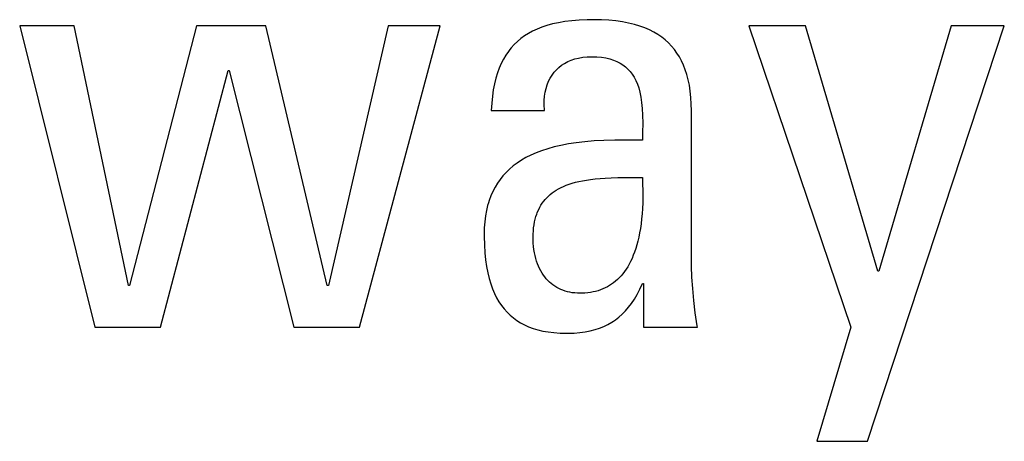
# Model space of a CAD drawing. Header units: millimetres. Extents: x -531 to 1423, y -716 to 1118.
# Tile 53 of 112: x 298.4 to 302.18, y 457.69 to 459.31. Entities that reach past the tile are written whole.
import ezdxf

# ---------------------------------------------------------------- set-up
doc = ezdxf.new("R2010")
doc.units = ezdxf.units.MM
doc.header["$LTSCALE"] = 23.1
doc.layers.get('0').update_dxf_attribs({"linetype": 'CONTINUOUS'})

msp = doc.modelspace()

# ---------------------------------------------------------------- linework, layer by layer
at = {"color": 7}
for p, q in [((300.5207, 459.3097), (300.4943, 459.3064)), ((300.549, 459.312), (300.5207, 459.3097)), ((300.5797, 459.3134), (300.549, 459.312)), ((300.6042, 459.3137), (300.5797, 459.3134)), ((300.6349, 459.3131), (300.6042, 459.3137)), ((300.6637, 459.3114), (300.6349, 459.3131)), ((300.6906, 459.3088), (300.6637, 459.3114)), ((300.7157, 459.3051), (300.6906, 459.3088)), ((298.4014, 459.2907), (298.6903, 458.1327)), ((298.6101, 459.2907), (298.4014, 459.2907)), ((298.8187, 458.2933), (298.6101, 459.2907)), ((299.0801, 459.2907), (298.8233, 458.2933)), ((299.3461, 459.2907), (299.0801, 459.2907)), ((299.5823, 458.2933), (299.3461, 459.2907)), ((299.8162, 459.2907), (299.5869, 458.2933)), ((299.7061, 458.1327), (300.0157, 459.2907)), ((300.0157, 459.2907), (299.8162, 459.2907)), ((300.3705, 459.2696), (300.3544, 459.2609)), ((300.3878, 459.2776), (300.3705, 459.2696)), ((300.4062, 459.2849), (300.3878, 459.2776)), ((300.4259, 459.2915), (300.4062, 459.2849)), ((300.4471, 459.2973), (300.4259, 459.2915)), ((300.4699, 459.3022), (300.4471, 459.2973)), ((300.4943, 459.3064), (300.4699, 459.3022)), ((300.7393, 459.3006), (300.7157, 459.3051)), ((300.7613, 459.2952), (300.7393, 459.3006)), ((300.7819, 459.289), (300.7613, 459.2952)), ((300.8011, 459.282), (300.7819, 459.289)), ((300.8191, 459.2742), (300.8011, 459.282)), ((300.8359, 459.2657), (300.8191, 459.2742)), ((301.2003, 459.2907), (301.5924, 458.1327)), ((301.4181, 459.2907), (301.2003, 459.2907)), ((301.6956, 458.3483), (301.4181, 459.2907)), ((301.6566, 457.6948), (302.1817, 459.2907)), ((301.9776, 459.2907), (301.7002, 458.3483)), ((302.1817, 459.2907), (301.9776, 459.2907)), ((300.3253, 459.2411), (300.3121, 459.2301)), ((300.3394, 459.2514), (300.3253, 459.2411)), ((300.3544, 459.2609), (300.3394, 459.2514)), ((300.8515, 459.2565), (300.8359, 459.2657)), ((300.8662, 459.2465), (300.8515, 459.2565)), ((300.8798, 459.2358), (300.8662, 459.2465)), ((300.8924, 459.2244), (300.8798, 459.2358)), ((300.2828, 459.199), (300.2776, 459.1921)), ((300.2883, 459.2057), (300.2828, 459.199)), ((300.2998, 459.2183), (300.2883, 459.2057)), ((300.3121, 459.2301), (300.2998, 459.2183)), ((300.9041, 459.2123), (300.8924, 459.2244)), ((300.915, 459.1994), (300.9041, 459.2123)), ((300.925, 459.1857), (300.915, 459.1994)), ((300.2585, 459.1622), (300.2501, 459.1458)), ((300.2676, 459.1777), (300.2585, 459.1622)), ((300.2776, 459.1921), (300.2676, 459.1777)), ((300.5056, 459.1525), (300.5186, 459.1581)), ((300.5186, 459.1581), (300.5325, 459.1628)), ((300.5325, 459.1628), (300.5473, 459.1665)), ((300.5473, 459.1665), (300.563, 459.1692)), ((300.563, 459.1692), (300.5797, 459.1709)), ((300.5797, 459.1709), (300.5973, 459.1715)), ((300.5973, 459.1715), (300.617, 459.1709)), ((300.617, 459.1709), (300.6351, 459.1693)), ((300.6351, 459.1693), (300.6518, 459.1666)), ((300.6518, 459.1666), (300.6671, 459.1631)), ((300.6671, 459.1631), (300.6813, 459.1587)), ((300.6813, 459.1587), (300.6943, 459.1534)), ((300.9342, 459.1711), (300.925, 459.1857)), ((300.9426, 459.1556), (300.9342, 459.1711)), ((300.9502, 459.1392), (300.9426, 459.1556)), ((298.9425, 458.1327), (299.2017, 459.1187)), ((299.2017, 459.1187), (299.2063, 459.1187)), ((299.2063, 459.1187), (299.4539, 458.1327)), ((300.2424, 459.1281), (300.2356, 459.1093)), ((300.2501, 459.1458), (300.2424, 459.1281)), ((300.4532, 459.1116), (300.462, 459.1214)), ((300.462, 459.1214), (300.4716, 459.1304)), ((300.4716, 459.1304), (300.4821, 459.1386)), ((300.4821, 459.1386), (300.4934, 459.146)), ((300.4934, 459.146), (300.5056, 459.1525)), ((300.6943, 459.1534), (300.7063, 459.1472)), ((300.7063, 459.1472), (300.7174, 459.1403)), ((300.7174, 459.1403), (300.7275, 459.1326)), ((300.7275, 459.1326), (300.7369, 459.124)), ((300.7369, 459.124), (300.7455, 459.1146)), ((300.957, 459.1217), (300.9502, 459.1392)), ((300.963, 459.103), (300.957, 459.1217)), ((300.2295, 459.0892), (300.2242, 459.0677)), ((300.2356, 459.1093), (300.2295, 459.0892)), ((300.4319, 459.0771), (300.4381, 459.0894)), ((300.4381, 459.0894), (300.4452, 459.1009)), ((300.4452, 459.1009), (300.4532, 459.1116)), ((300.7455, 459.1146), (300.7533, 459.1042)), ((300.7533, 459.1042), (300.7605, 459.0929)), ((300.7605, 459.0929), (300.767, 459.0804)), ((300.767, 459.0804), (300.7729, 459.0666)), ((300.9682, 459.0832), (300.963, 459.103)), ((300.9725, 459.062), (300.9682, 459.0832)), ((300.2198, 459.0446), (300.2162, 459.0199)), ((300.2242, 459.0677), (300.2198, 459.0446)), ((300.4188, 459.0352), (300.4222, 459.05)), ((300.4222, 459.05), (300.4266, 459.064)), ((300.4266, 459.064), (300.4319, 459.0771)), ((300.7729, 459.0666), (300.7781, 459.0515)), ((300.7781, 459.0515), (300.7825, 459.0349)), ((300.9759, 459.0394), (300.9725, 459.062)), ((300.2162, 459.0199), (300.2137, 458.9934)), ((300.4151, 459.003), (300.4164, 459.0195)), ((300.4164, 459.0195), (300.4188, 459.0352)), ((300.7825, 459.0349), (300.7863, 459.0164)), ((300.7863, 459.0164), (300.7893, 458.996)), ((300.9783, 459.0152), (300.9759, 459.0394)), ((300.9798, 458.9893), (300.9783, 459.0152)), ((300.2137, 458.9934), (300.2121, 458.9651)), ((300.4149, 458.9856), (300.4151, 459.003)), ((300.4159, 458.9675), (300.4149, 458.9856)), ((300.4161, 458.9651), (300.4159, 458.9675)), ((300.7893, 458.996), (300.7915, 458.973)), ((300.7915, 458.973), (300.7929, 458.947)), ((300.9802, 458.9651), (300.9798, 458.9893)), ((300.2121, 458.9651), (300.4161, 458.9651)), ((300.7929, 458.947), (300.7934, 458.9169)), ((300.9802, 458.4079), (300.9802, 458.9651)), ((300.7934, 458.9169), (300.793, 458.8803)), ((300.793, 458.8803), (300.7922, 458.8505)), ((300.4285, 458.8181), (300.4054, 458.8105)), ((300.4532, 458.825), (300.4285, 458.8181)), ((300.4796, 458.8311), (300.4532, 458.825)), ((300.508, 458.8365), (300.4796, 458.8311)), ((300.5384, 458.8412), (300.508, 458.8365)), ((300.5711, 458.845), (300.5384, 458.8412)), ((300.6064, 458.848), (300.5711, 458.845)), ((300.6446, 458.8501), (300.6064, 458.848)), ((300.6862, 458.8513), (300.6446, 458.8501)), ((300.7324, 458.8515), (300.6862, 458.8513)), ((300.785, 458.8506), (300.7324, 458.8515)), ((300.7922, 458.8505), (300.785, 458.8506)), ((300.3451, 458.784), (300.3276, 458.7739)), ((300.3638, 458.7935), (300.3451, 458.784)), ((300.3839, 458.8023), (300.3638, 458.7935)), ((300.4054, 458.8105), (300.3839, 458.8023)), ((300.2821, 458.74), (300.269, 458.7274)), ((300.2962, 458.7519), (300.2821, 458.74)), ((300.3113, 458.7632), (300.2962, 458.7519)), ((300.3276, 458.7739), (300.3113, 458.7632)), ((300.2569, 458.7142), (300.2458, 458.7003)), ((300.269, 458.7274), (300.2569, 458.7142)), ((300.5935, 458.7005), (300.6108, 458.7025)), ((300.6108, 458.7025), (300.6295, 458.7042)), ((300.6295, 458.7042), (300.6499, 458.7055)), ((300.6499, 458.7055), (300.6725, 458.7066)), ((300.6725, 458.7066), (300.6981, 458.7073)), ((300.6981, 458.7073), (300.7287, 458.7078)), ((300.7287, 458.7078), (300.7922, 458.7083)), ((300.7922, 458.7083), (300.7932, 458.6823)), ((300.2263, 458.6704), (300.2178, 458.6542)), ((300.2356, 458.6857), (300.2263, 458.6704)), ((300.2458, 458.7003), (300.2356, 458.6857)), ((300.4617, 458.6594), (300.4704, 458.6644)), ((300.4704, 458.6644), (300.4797, 458.6693)), ((300.4797, 458.6693), (300.4895, 458.6738)), ((300.4895, 458.6738), (300.4999, 458.6781)), ((300.4999, 458.6781), (300.5109, 458.6821)), ((300.5109, 458.6821), (300.5226, 458.6859)), ((300.5226, 458.6859), (300.535, 458.6894)), ((300.535, 458.6894), (300.5483, 458.6926)), ((300.5483, 458.6926), (300.5624, 458.6955)), ((300.5624, 458.6955), (300.5774, 458.6981)), ((300.5774, 458.6981), (300.5935, 458.7005)), ((300.7932, 458.6823), (300.7937, 458.6575)), ((300.2103, 458.6372), (300.2037, 458.6194)), ((300.2178, 458.6542), (300.2103, 458.6372)), ((300.4189, 458.6233), (300.425, 458.63)), ((300.425, 458.63), (300.4315, 458.6364)), ((300.4315, 458.6364), (300.4384, 458.6426)), ((300.4384, 458.6426), (300.4457, 458.6484)), ((300.4457, 458.6484), (300.4535, 458.654)), ((300.4535, 458.654), (300.4617, 458.6594)), ((300.7938, 458.6337), (300.7933, 458.611)), ((300.7937, 458.6575), (300.7938, 458.6337)), ((300.198, 458.6005), (300.1933, 458.5807)), ((300.2007, 458.6101), (300.198, 458.6005)), ((300.2037, 458.6194), (300.2007, 458.6101)), ((300.394, 458.585), (300.3983, 458.5933)), ((300.3983, 458.5933), (300.4029, 458.6013)), ((300.4029, 458.6013), (300.4079, 458.609)), ((300.4079, 458.609), (300.4132, 458.6163)), ((300.4132, 458.6163), (300.4189, 458.6233)), ((300.7924, 458.5893), (300.791, 458.5686)), ((300.7933, 458.611), (300.7924, 458.5893)), ((300.1895, 458.5599), (300.1868, 458.538)), ((300.1933, 458.5807), (300.1895, 458.5599)), ((300.3807, 458.5474), (300.3834, 458.5575)), ((300.3834, 458.5575), (300.3866, 458.567)), ((300.3866, 458.567), (300.3883, 458.5717)), ((300.3883, 458.5717), (300.3901, 458.5762)), ((300.3901, 458.5762), (300.394, 458.585)), ((300.791, 458.5686), (300.7892, 458.5489)), ((300.1851, 458.5148), (300.1845, 458.4905)), ((300.1868, 458.538), (300.1851, 458.5148)), ((300.3736, 458.5025), (300.3747, 458.5145)), ((300.3747, 458.5145), (300.3763, 458.526)), ((300.3763, 458.526), (300.3783, 458.537)), ((300.3783, 458.537), (300.3807, 458.5474)), ((300.787, 458.5301), (300.7845, 458.5121)), ((300.7892, 458.5489), (300.787, 458.5301)), ((300.1845, 458.4905), (300.1846, 458.4809)), ((300.1846, 458.4809), (300.1854, 458.4488)), ((300.3726, 458.4767), (300.3729, 458.4899)), ((300.3727, 458.4676), (300.3726, 458.4767)), ((300.3729, 458.4899), (300.3736, 458.5025)), ((300.7783, 458.4788), (300.7747, 458.4634)), ((300.7816, 458.4951), (300.7783, 458.4788)), ((300.7845, 458.5121), (300.7816, 458.4951)), ((300.1854, 458.4488), (300.1873, 458.419)), ((300.3733, 458.455), (300.3727, 458.4676)), ((300.3744, 458.4427), (300.3733, 458.455)), ((300.3758, 458.4307), (300.3744, 458.4427)), ((300.7708, 458.4487), (300.7666, 458.4347)), ((300.7747, 458.4634), (300.7708, 458.4487)), ((300.1873, 458.419), (300.1901, 458.3914)), ((300.3778, 458.419), (300.3758, 458.4307)), ((300.3801, 458.4078), (300.3778, 458.419)), ((300.3829, 458.397), (300.3801, 458.4078)), ((300.7574, 458.4089), (300.7524, 458.397)), ((300.7621, 458.4215), (300.7574, 458.4089)), ((300.7666, 458.4347), (300.7621, 458.4215)), ((300.9808, 458.3676), (300.9802, 458.4079)), ((300.1901, 458.3914), (300.1938, 458.3658)), ((300.1938, 458.3658), (300.1984, 458.3421)), ((300.386, 458.3865), (300.3829, 458.397)), ((300.3895, 458.3766), (300.386, 458.3865)), ((300.3934, 458.367), (300.3895, 458.3766)), ((300.3976, 458.3579), (300.3934, 458.367)), ((300.7358, 458.3651), (300.7298, 458.3556)), ((300.7415, 458.3751), (300.7358, 458.3651)), ((300.7471, 458.3858), (300.7415, 458.3751)), ((300.7524, 458.397), (300.7471, 458.3858)), ((300.9825, 458.3255), (300.9808, 458.3676)), ((300.1984, 458.3421), (300.2037, 458.32)), ((300.4021, 458.3492), (300.3976, 458.3579)), ((300.4069, 458.3409), (300.4021, 458.3492)), ((300.4121, 458.3331), (300.4069, 458.3409)), ((300.4175, 458.3257), (300.4121, 458.3331)), ((300.4232, 458.3188), (300.4175, 458.3257)), ((300.7105, 458.3303), (300.7036, 458.3229)), ((300.7171, 458.3382), (300.7105, 458.3303)), ((300.7236, 458.3466), (300.7171, 458.3382)), ((300.7298, 458.3556), (300.7236, 458.3466)), ((300.9855, 458.2815), (300.9825, 458.3255)), ((301.7002, 458.3483), (301.6956, 458.3483)), ((298.8233, 458.2933), (298.8187, 458.2933)), ((299.5869, 458.2933), (299.5823, 458.2933)), ((300.2037, 458.32), (300.2098, 458.2994)), ((300.2098, 458.2994), (300.2167, 458.2803)), ((300.4292, 458.3122), (300.4232, 458.3188)), ((300.4354, 458.3061), (300.4292, 458.3122)), ((300.442, 458.3004), (300.4354, 458.3061)), ((300.4488, 458.2951), (300.442, 458.3004)), ((300.4559, 458.2902), (300.4488, 458.2951)), ((300.4632, 458.2857), (300.4559, 458.2902)), ((300.6577, 458.2879), (300.6492, 458.2836)), ((300.6659, 458.2927), (300.6577, 458.2879)), ((300.6739, 458.2978), (300.6659, 458.2927)), ((300.6817, 458.3034), (300.6739, 458.2978)), ((300.6892, 458.3095), (300.6817, 458.3034)), ((300.6965, 458.316), (300.6892, 458.3095)), ((300.7036, 458.3229), (300.6965, 458.316)), ((300.7823, 458.2785), (300.7922, 458.3001)), ((300.7922, 458.3001), (300.7968, 458.3001)), ((300.7968, 458.3001), (300.7968, 458.1327)), ((300.2167, 458.2803), (300.2242, 458.2625)), ((300.2242, 458.2625), (300.2325, 458.246)), ((300.4709, 458.2816), (300.4632, 458.2857)), ((300.4788, 458.2779), (300.4709, 458.2816)), ((300.487, 458.2745), (300.4788, 458.2779)), ((300.4956, 458.2717), (300.487, 458.2745)), ((300.5044, 458.2692), (300.4956, 458.2717)), ((300.5136, 458.2671), (300.5044, 458.2692)), ((300.5231, 458.2655), (300.5136, 458.2671)), ((300.5329, 458.2643), (300.5231, 458.2655)), ((300.5431, 458.2636), (300.5329, 458.2643)), ((300.5537, 458.2634), (300.5431, 458.2636)), ((300.5605, 458.2634), (300.5537, 458.2634)), ((300.5716, 458.264), (300.5605, 458.2634)), ((300.5823, 458.2649), (300.5716, 458.264)), ((300.5927, 458.2663), (300.5823, 458.2649)), ((300.6029, 458.2682), (300.5927, 458.2663)), ((300.6127, 458.2704), (300.6029, 458.2682)), ((300.6222, 458.2731), (300.6127, 458.2704)), ((300.6315, 458.2762), (300.6222, 458.2731)), ((300.6405, 458.2797), (300.6315, 458.2762)), ((300.6492, 458.2836), (300.6405, 458.2797)), ((300.7614, 458.2408), (300.772, 458.2588)), ((300.772, 458.2588), (300.7823, 458.2785)), ((300.9898, 458.2357), (300.9855, 458.2815)), ((300.2325, 458.246), (300.2414, 458.2306)), ((300.2414, 458.2306), (300.251, 458.2163)), ((300.251, 458.2163), (300.2613, 458.203)), ((300.7389, 458.2093), (300.7503, 458.2243)), ((300.7503, 458.2243), (300.7614, 458.2408)), ((300.9954, 458.188), (300.9898, 458.2357)), ((300.2613, 458.203), (300.2724, 458.1906)), ((300.2724, 458.1906), (300.2841, 458.1792)), ((300.2841, 458.1792), (300.2967, 458.1686)), ((300.7018, 458.1716), (300.7147, 458.183)), ((300.7147, 458.183), (300.727, 458.1956)), ((300.727, 458.1956), (300.7389, 458.2093)), ((301.0023, 458.1385), (300.9954, 458.188)), ((300.2967, 458.1686), (300.31, 458.1589)), ((300.31, 458.1589), (300.3243, 458.15)), ((300.3243, 458.15), (300.3394, 458.142)), ((300.3394, 458.142), (300.3555, 458.1348)), ((300.3555, 458.1348), (300.3726, 458.1284)), ((300.6278, 458.1295), (300.6441, 458.136)), ((300.6441, 458.136), (300.6595, 458.1435)), ((300.6595, 458.1435), (300.6743, 458.1519)), ((300.6743, 458.1519), (300.6814, 458.1565)), ((300.6814, 458.1565), (300.6883, 458.1613)), ((300.6883, 458.1613), (300.7018, 458.1716)), ((301.0032, 458.1327), (301.0023, 458.1385)), ((298.6903, 458.1327), (298.9425, 458.1327)), ((299.4539, 458.1327), (299.7061, 458.1327)), ((300.3726, 458.1284), (300.3908, 458.1229)), ((300.3908, 458.1229), (300.4101, 458.1183)), ((300.4101, 458.1183), (300.4307, 458.1147)), ((300.4307, 458.1147), (300.4527, 458.112)), ((300.4527, 458.112), (300.4761, 458.1103)), ((300.4761, 458.1103), (300.501, 458.1098)), ((300.501, 458.1098), (300.5066, 458.1098)), ((300.5066, 458.1098), (300.5302, 458.1106)), ((300.5302, 458.1106), (300.5523, 458.1125)), ((300.5523, 458.1125), (300.573, 458.1153)), ((300.573, 458.1153), (300.5923, 458.1191)), ((300.5923, 458.1191), (300.6106, 458.1238)), ((300.6106, 458.1238), (300.6278, 458.1295)), ((300.7968, 458.1327), (301.0032, 458.1327)), ((301.5924, 458.1327), (301.4617, 457.6948)), ((301.4617, 457.6948), (301.6566, 457.6948))]:
    msp.add_line(p, q, dxfattribs=at)

doc.saveas('drawing.dxf')
